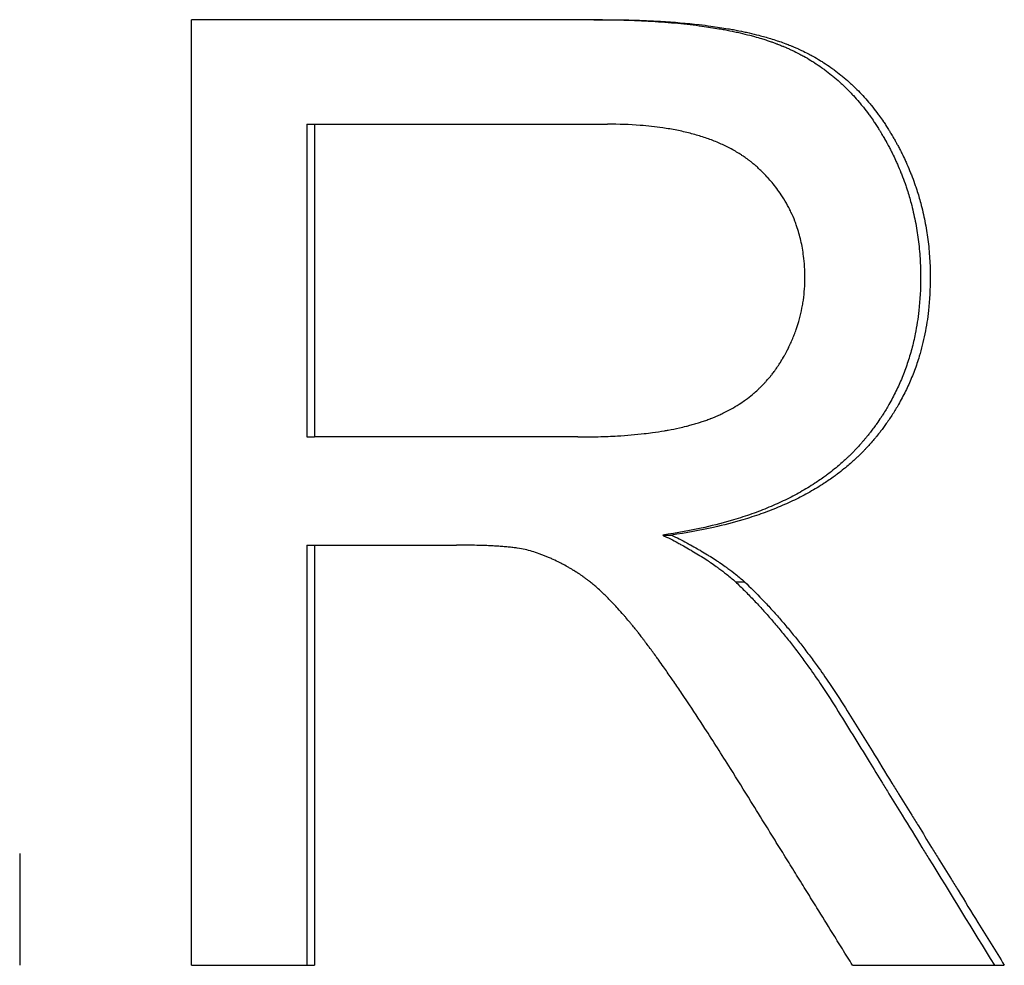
# Model space of a CAD drawing. Extents: x -5.4 to 5.4, y 0 to 11.5.
# Tile 10 of 11: x 0.539 to 0.788, y 5.609 to 5.849. Entities that reach past the tile are written whole.
import ezdxf

# ---------------------------------------------------------------- set-up
doc = ezdxf.new("R2010")
doc.units = 0
doc.header["$MEASUREMENT"] = 0
doc.layers.get('0').update_dxf_attribs({"linetype": 'CONTINUOUS'})

msp = doc.modelspace()

# ---------------------------------------------------------------- linework, layer by layer
for p, q in [((0.68637, 5.84923), (0.58209, 5.84923)), ((0.58209, 5.60923), (0.58209, 5.84923)), ((0.6114, 5.82271), (0.6114, 5.74332)), ((0.6114, 5.82271), (0.61334, 5.82271)), ((0.61334, 5.82271), (0.61334, 5.74332)), ((0.61334, 5.82271), (0.68762, 5.82271)), ((0.6114, 5.74332), (0.61334, 5.74332)), ((0.68012, 5.74332), (0.61334, 5.74332)), ((0.70162, 5.71844), (0.70385, 5.71844)), ((0.6114, 5.71588), (0.61334, 5.71588)), ((0.61334, 5.71588), (0.61334, 5.60923)), ((0.61334, 5.71588), (0.64936, 5.71588)), ((0.72009, 5.70655), (0.72238, 5.70655)), ((0.53853, 5.63759), (0.53853, 5.60923)), ((0.58209, 5.60923), (0.61334, 5.60923)), ((0.74977, 5.60923), (0.78827, 5.60923))]:
    msp.add_line(p, q)
for points, knots in [([(0.68419, 5.84923), (0.68678, 5.84923), (0.6893, 5.8492), (0.69174, 5.84913), (0.69418, 5.84906), (0.69654, 5.84896), (0.69882, 5.84883), (0.69997, 5.84876), (0.70109, 5.84868), (0.70219, 5.8486), (0.7044, 5.84843), (0.70652, 5.84823), (0.70857, 5.84799), (0.7096, 5.84787), (0.7106, 5.84774), (0.71159, 5.84761), (0.71307, 5.84741), (0.7145, 5.84718), (0.7159, 5.84694), (0.71636, 5.84686), (0.71682, 5.84678), (0.71727, 5.8467), (0.71818, 5.84653), (0.71907, 5.84635), (0.71994, 5.84616), (0.72038, 5.84607), (0.72081, 5.84598), (0.72123, 5.84588), (0.72208, 5.84568), (0.72291, 5.84548), (0.72372, 5.84527), (0.72413, 5.84516), (0.72453, 5.84506), (0.72493, 5.84495), (0.72552, 5.84478), (0.7261, 5.84461), (0.72668, 5.84444), (0.72687, 5.84438), (0.72706, 5.84432), (0.72724, 5.84426), (0.72762, 5.84414), (0.72799, 5.84402), (0.72836, 5.8439), (0.72854, 5.84384), (0.72873, 5.84378), (0.72891, 5.84371), (0.72918, 5.84362), (0.72945, 5.84353), (0.72971, 5.84343), (0.72998, 5.84333), (0.73024, 5.84324), (0.7305, 5.84314), (0.73059, 5.84311), (0.73068, 5.84307), (0.73076, 5.84304), (0.73094, 5.84297), (0.73111, 5.84291), (0.73128, 5.84284), (0.73136, 5.84281), (0.73145, 5.84277), (0.73153, 5.84274), (0.7317, 5.84267), (0.73187, 5.8426), (0.73204, 5.84253), (0.73212, 5.8425), (0.73221, 5.84246), (0.73229, 5.84243), (0.73246, 5.84236), (0.73262, 5.84229), (0.73279, 5.84222), (0.73287, 5.84218), (0.73296, 5.84214), (0.73304, 5.84211), (0.73321, 5.84204), (0.73337, 5.84196), (0.73354, 5.84189), (0.73362, 5.84185), (0.7337, 5.84181), (0.73378, 5.84178), (0.73403, 5.84166), (0.73427, 5.84155), (0.73452, 5.84143), (0.73468, 5.84136), (0.73484, 5.84128), (0.735, 5.8412), (0.73549, 5.84096), (0.73597, 5.84072), (0.73644, 5.84047), (0.73676, 5.8403), (0.73707, 5.84013), (0.73739, 5.83996), (0.73801, 5.83961), (0.73863, 5.83925), (0.73923, 5.83887), (0.73954, 5.83869), (0.73984, 5.8385), (0.74014, 5.8383), (0.74074, 5.83792), (0.74133, 5.83752), (0.74191, 5.83711), (0.7422, 5.8369), (0.74249, 5.83669), (0.74277, 5.83648), (0.74335, 5.83605), (0.74391, 5.83562), (0.74447, 5.83517), (0.74475, 5.83494), (0.74502, 5.83471), (0.7453, 5.83448), (0.74584, 5.83402), (0.74638, 5.83354), (0.74691, 5.83305), (0.74718, 5.83281), (0.74744, 5.83256), (0.7477, 5.83231), (0.74822, 5.83181), (0.74873, 5.83129), (0.74924, 5.83076), (0.74949, 5.8305), (0.74974, 5.83023), (0.74999, 5.82996), (0.75049, 5.82942), (0.75097, 5.82887), (0.75145, 5.8283), (0.75169, 5.82802), (0.75193, 5.82773), (0.75216, 5.82744), (0.75263, 5.82686), (0.7531, 5.82627), (0.75355, 5.82567), (0.75378, 5.82536), (0.754, 5.82506), (0.75422, 5.82475), (0.75456, 5.82428), (0.75488, 5.82381), (0.75521, 5.82334), (0.75532, 5.82318), (0.75542, 5.82302), (0.75553, 5.82286), (0.75574, 5.82253), (0.75596, 5.82221), (0.75616, 5.82188), (0.75627, 5.82172), (0.75637, 5.82155), (0.75648, 5.82139), (0.75663, 5.82114), (0.75679, 5.82089), (0.75694, 5.82064), (0.75699, 5.82055), (0.75704, 5.82047), (0.75709, 5.82038), (0.75719, 5.82021), (0.7573, 5.82004), (0.7574, 5.81987), (0.75745, 5.81979), (0.7575, 5.8197), (0.75755, 5.81962), (0.75765, 5.81945), (0.75774, 5.81928), (0.75784, 5.8191), (0.75789, 5.81902), (0.75794, 5.81893), (0.75799, 5.81885), (0.75809, 5.81867), (0.75818, 5.8185), (0.75828, 5.81833), (0.75833, 5.81824), (0.75837, 5.81816), (0.75842, 5.81807), (0.75856, 5.81781), (0.75871, 5.81755), (0.75884, 5.81729), (0.75894, 5.81712), (0.75903, 5.81695), (0.75912, 5.81677), (0.7593, 5.81643), (0.75948, 5.81608), (0.75966, 5.81573), (0.75974, 5.81555), (0.75983, 5.81538), (0.75992, 5.8152), (0.76018, 5.81468), (0.76043, 5.81415), (0.76067, 5.81361), (0.76084, 5.81326), (0.761, 5.8129), (0.76115, 5.81255), (0.76147, 5.81184), (0.76177, 5.81112), (0.76206, 5.8104), (0.7622, 5.81004), (0.76234, 5.80967), (0.76248, 5.80931), (0.76276, 5.80858), (0.76302, 5.80785), (0.76327, 5.80712), (0.7634, 5.80675), (0.76352, 5.80638), (0.76364, 5.80601), (0.764, 5.8049), (0.76433, 5.80378), (0.76463, 5.80266), (0.76483, 5.8019), (0.76502, 5.80115), (0.76519, 5.80038), (0.76554, 5.79886), (0.76584, 5.79732), (0.7661, 5.79576), (0.76622, 5.79498), (0.76633, 5.7942), (0.76643, 5.79341), (0.76664, 5.79184), (0.76679, 5.79024), (0.76689, 5.78863), (0.76699, 5.78702), (0.76704, 5.78539), (0.76704, 5.78375)], [0, 0, 0, 0, 0.125, 0.125, 0.125, 0.25, 0.25, 0.25, 0.3125, 0.3125, 0.3125, 0.4375, 0.4375, 0.4375, 0.5, 0.5, 0.5, 0.59375, 0.59375, 0.59375, 0.625, 0.625, 0.625, 0.6875, 0.6875, 0.6875, 0.71875, 0.71875, 0.71875, 0.78125, 0.78125, 0.78125, 0.8125, 0.8125, 0.8125, 0.859375, 0.859375, 0.859375, 0.875, 0.875, 0.875, 0.90625, 0.90625, 0.90625, 0.921875, 0.921875, 0.921875, 0.945312, 0.945312, 0.945312, 0.96875, 0.96875, 0.96875, 0.976562, 0.976562, 0.976562, 0.992188, 0.992188, 0.992188, 1, 1, 1, 1.015625, 1.015625, 1.015625, 1.023438, 1.023438, 1.023438, 1.039062, 1.039062, 1.039062, 1.046875, 1.046875, 1.046875, 1.0625, 1.0625, 1.0625, 1.070312, 1.070312, 1.070312, 1.09375, 1.09375, 1.09375, 1.109375, 1.109375, 1.109375, 1.15625, 1.15625, 1.15625, 1.1875, 1.1875, 1.1875, 1.25, 1.25, 1.25, 1.28125, 1.28125, 1.28125, 1.34375, 1.34375, 1.34375, 1.375, 1.375, 1.375, 1.4375, 1.4375, 1.4375, 1.46875, 1.46875, 1.46875, 1.53125, 1.53125, 1.53125, 1.5625, 1.5625, 1.5625, 1.625, 1.625, 1.625, 1.65625, 1.65625, 1.65625, 1.71875, 1.71875, 1.71875, 1.75, 1.75, 1.75, 1.8125, 1.8125, 1.8125, 1.84375, 1.84375, 1.84375, 1.890625, 1.890625, 1.890625, 1.90625, 1.90625, 1.90625, 1.9375, 1.9375, 1.9375, 1.953125, 1.953125, 1.953125, 1.976562, 1.976562, 1.976562, 1.984375, 1.984375, 1.984375, 2, 2, 2, 2.007812, 2.007812, 2.007812, 2.023438, 2.023438, 2.023438, 2.03125, 2.03125, 2.03125, 2.046875, 2.046875, 2.046875, 2.054688, 2.054688, 2.054688, 2.078125, 2.078125, 2.078125, 2.09375, 2.09375, 2.09375, 2.125, 2.125, 2.125, 2.140625, 2.140625, 2.140625, 2.1875, 2.1875, 2.1875, 2.21875, 2.21875, 2.21875, 2.28125, 2.28125, 2.28125, 2.3125, 2.3125, 2.3125, 2.375, 2.375, 2.375, 2.40625, 2.40625, 2.40625, 2.5, 2.5, 2.5, 2.5625, 2.5625, 2.5625, 2.6875, 2.6875, 2.6875, 2.75, 2.75, 2.75, 2.875, 2.875, 2.875, 3, 3, 3, 3]), ([(0.68637, 5.84923), (0.68897, 5.84923), (0.6915, 5.8492), (0.69394, 5.84913), (0.69639, 5.84906), (0.69876, 5.84896), (0.70105, 5.84883), (0.70449, 5.84862), (0.70775, 5.84834), (0.71083, 5.84799), (0.71186, 5.84787), (0.71287, 5.84774), (0.71386, 5.84761), (0.71534, 5.84741), (0.71678, 5.84718), (0.71818, 5.84694), (0.71864, 5.84686), (0.7191, 5.84678), (0.71956, 5.8467), (0.72047, 5.84653), (0.72136, 5.84635), (0.72223, 5.84616), (0.72267, 5.84607), (0.7231, 5.84598), (0.72353, 5.84588), (0.72438, 5.84568), (0.72521, 5.84548), (0.72603, 5.84527), (0.72705, 5.84501), (0.72803, 5.84473), (0.72899, 5.84444), (0.72956, 5.84426), (0.73013, 5.84408), (0.73068, 5.8439), (0.73086, 5.84384), (0.73105, 5.84378), (0.73123, 5.84371), (0.73177, 5.84353), (0.73231, 5.84334), (0.73283, 5.84314), (0.73292, 5.84311), (0.73301, 5.84307), (0.73309, 5.84304), (0.73352, 5.84287), (0.73395, 5.84271), (0.73437, 5.84253), (0.73445, 5.8425), (0.73454, 5.84246), (0.73462, 5.84243), (0.73487, 5.84232), (0.73512, 5.84222), (0.73537, 5.84211), (0.73554, 5.84204), (0.73571, 5.84196), (0.73587, 5.84189), (0.73595, 5.84185), (0.73604, 5.84181), (0.73612, 5.84178), (0.73637, 5.84166), (0.73661, 5.84155), (0.73686, 5.84143), (0.73702, 5.84136), (0.73718, 5.84128), (0.73734, 5.8412), (0.73783, 5.84096), (0.73831, 5.84072), (0.73879, 5.84047), (0.73911, 5.8403), (0.73942, 5.84013), (0.73973, 5.83996), (0.74036, 5.83961), (0.74098, 5.83925), (0.74159, 5.83887), (0.74189, 5.83869), (0.74219, 5.8385), (0.7425, 5.8383), (0.7431, 5.83792), (0.74369, 5.83752), (0.74427, 5.83711), (0.74456, 5.8369), (0.74485, 5.83669), (0.74514, 5.83648), (0.74572, 5.83605), (0.74628, 5.83562), (0.74684, 5.83517), (0.74712, 5.83494), (0.74739, 5.83471), (0.74767, 5.83448), (0.74822, 5.83402), (0.74876, 5.83354), (0.74929, 5.83305), (0.74956, 5.83281), (0.74982, 5.83256), (0.75008, 5.83231), (0.7506, 5.83181), (0.75112, 5.83129), (0.75163, 5.83076), (0.75188, 5.8305), (0.75213, 5.83023), (0.75238, 5.82996), (0.75288, 5.82942), (0.75336, 5.82887), (0.75385, 5.8283), (0.75409, 5.82802), (0.75432, 5.82773), (0.75456, 5.82744), (0.75503, 5.82686), (0.75549, 5.82627), (0.75595, 5.82567), (0.75618, 5.82536), (0.7564, 5.82506), (0.75662, 5.82475), (0.75696, 5.82428), (0.75729, 5.82381), (0.75761, 5.82334), (0.75772, 5.82318), (0.75783, 5.82302), (0.75794, 5.82286), (0.75815, 5.82253), (0.75836, 5.82221), (0.75857, 5.82188), (0.75868, 5.82172), (0.75878, 5.82155), (0.75889, 5.82139), (0.75904, 5.82114), (0.7592, 5.82089), (0.75935, 5.82064), (0.7594, 5.82055), (0.75945, 5.82047), (0.7595, 5.82038), (0.75961, 5.82021), (0.75971, 5.82004), (0.75981, 5.81987), (0.75986, 5.81979), (0.75991, 5.8197), (0.75996, 5.81962), (0.76006, 5.81945), (0.76016, 5.81928), (0.76026, 5.8191), (0.76031, 5.81902), (0.76035, 5.81893), (0.7604, 5.81885), (0.7605, 5.81867), (0.7606, 5.8185), (0.76069, 5.81833), (0.76074, 5.81824), (0.76079, 5.81816), (0.76084, 5.81807), (0.76098, 5.81781), (0.76112, 5.81755), (0.76126, 5.81729), (0.76135, 5.81712), (0.76145, 5.81695), (0.76154, 5.81677), (0.76172, 5.81643), (0.7619, 5.81608), (0.76208, 5.81573), (0.76216, 5.81555), (0.76225, 5.81538), (0.76234, 5.8152), (0.7626, 5.81468), (0.76285, 5.81415), (0.7631, 5.81361), (0.76326, 5.81326), (0.76342, 5.8129), (0.76358, 5.81255), (0.76389, 5.81184), (0.76419, 5.81112), (0.76448, 5.8104), (0.76463, 5.81004), (0.76477, 5.80967), (0.76491, 5.80931), (0.76519, 5.80858), (0.76545, 5.80785), (0.7657, 5.80712), (0.76583, 5.80675), (0.76595, 5.80638), (0.76607, 5.80601), (0.76643, 5.8049), (0.76676, 5.80378), (0.76706, 5.80266), (0.76726, 5.8019), (0.76745, 5.80115), (0.76763, 5.80038), (0.76798, 5.79886), (0.76828, 5.79732), (0.76854, 5.79576), (0.76866, 5.79498), (0.76877, 5.7942), (0.76888, 5.79341), (0.76908, 5.79184), (0.76923, 5.79024), (0.76933, 5.78863), (0.76943, 5.78702), (0.76948, 5.78539), (0.76948, 5.78375)], [0, 0, 0, 0, 0.125, 0.125, 0.125, 0.25, 0.25, 0.25, 0.4375, 0.4375, 0.4375, 0.5, 0.5, 0.5, 0.59375, 0.59375, 0.59375, 0.625, 0.625, 0.625, 0.6875, 0.6875, 0.6875, 0.71875, 0.71875, 0.71875, 0.78125, 0.78125, 0.78125, 0.859375, 0.859375, 0.859375, 0.90625, 0.90625, 0.90625, 0.921875, 0.921875, 0.921875, 0.96875, 0.96875, 0.96875, 0.976562, 0.976562, 0.976562, 1.015625, 1.015625, 1.015625, 1.023438, 1.023438, 1.023438, 1.046875, 1.046875, 1.046875, 1.0625, 1.0625, 1.0625, 1.070312, 1.070312, 1.070312, 1.09375, 1.09375, 1.09375, 1.109375, 1.109375, 1.109375, 1.15625, 1.15625, 1.15625, 1.1875, 1.1875, 1.1875, 1.25, 1.25, 1.25, 1.28125, 1.28125, 1.28125, 1.34375, 1.34375, 1.34375, 1.375, 1.375, 1.375, 1.4375, 1.4375, 1.4375, 1.46875, 1.46875, 1.46875, 1.53125, 1.53125, 1.53125, 1.5625, 1.5625, 1.5625, 1.625, 1.625, 1.625, 1.65625, 1.65625, 1.65625, 1.71875, 1.71875, 1.71875, 1.75, 1.75, 1.75, 1.8125, 1.8125, 1.8125, 1.84375, 1.84375, 1.84375, 1.890625, 1.890625, 1.890625, 1.90625, 1.90625, 1.90625, 1.9375, 1.9375, 1.9375, 1.953125, 1.953125, 1.953125, 1.976562, 1.976562, 1.976562, 1.984375, 1.984375, 1.984375, 2, 2, 2, 2.007812, 2.007812, 2.007812, 2.023438, 2.023438, 2.023438, 2.03125, 2.03125, 2.03125, 2.046875, 2.046875, 2.046875, 2.054688, 2.054688, 2.054688, 2.078125, 2.078125, 2.078125, 2.09375, 2.09375, 2.09375, 2.125, 2.125, 2.125, 2.140625, 2.140625, 2.140625, 2.1875, 2.1875, 2.1875, 2.21875, 2.21875, 2.21875, 2.28125, 2.28125, 2.28125, 2.3125, 2.3125, 2.3125, 2.375, 2.375, 2.375, 2.40625, 2.40625, 2.40625, 2.5, 2.5, 2.5, 2.5625, 2.5625, 2.5625, 2.6875, 2.6875, 2.6875, 2.75, 2.75, 2.75, 2.875, 2.875, 2.875, 3, 3, 3, 3]), ([(0.73769, 5.78375), (0.73769, 5.78564), (0.73758, 5.78747), (0.73735, 5.78925), (0.73719, 5.79058), (0.73696, 5.79188), (0.73667, 5.79316), (0.73637, 5.79443), (0.73602, 5.79567), (0.7356, 5.79687), (0.73546, 5.79728), (0.73532, 5.79768), (0.73517, 5.79807), (0.73486, 5.79886), (0.73453, 5.79964), (0.73416, 5.8004), (0.73398, 5.80079), (0.7338, 5.80116), (0.7336, 5.80154), (0.73321, 5.80229), (0.7328, 5.80302), (0.73235, 5.80375), (0.73213, 5.80411), (0.7319, 5.80446), (0.73166, 5.80482), (0.73131, 5.80535), (0.73094, 5.80587), (0.73055, 5.80639), (0.73017, 5.8069), (0.72977, 5.80741), (0.72935, 5.80791), (0.729, 5.80832), (0.72864, 5.80873), (0.72827, 5.80914), (0.7282, 5.80922), (0.72812, 5.8093), (0.72805, 5.80938), (0.72771, 5.80974), (0.72737, 5.8101), (0.72701, 5.81046), (0.7269, 5.81057), (0.72678, 5.81069), (0.72666, 5.81081), (0.72642, 5.81104), (0.72617, 5.81127), (0.72593, 5.8115), (0.7258, 5.81162), (0.72568, 5.81173), (0.72555, 5.81185), (0.72543, 5.81196), (0.7253, 5.81207), (0.72517, 5.81219), (0.72504, 5.8123), (0.72491, 5.81241), (0.72478, 5.81252), (0.72465, 5.81263), (0.72452, 5.81274), (0.72439, 5.81285), (0.72434, 5.81288), (0.7243, 5.81292), (0.72425, 5.81295), (0.72412, 5.81306), (0.72399, 5.81317), (0.72385, 5.81328), (0.72376, 5.81335), (0.72367, 5.81342), (0.72358, 5.81349), (0.72339, 5.81363), (0.72321, 5.81376), (0.72302, 5.8139), (0.72293, 5.81397), (0.72283, 5.81404), (0.72274, 5.8141), (0.72246, 5.81431), (0.72217, 5.81451), (0.72188, 5.8147), (0.72168, 5.81483), (0.72148, 5.81496), (0.72128, 5.81509), (0.72088, 5.81534), (0.72048, 5.81559), (0.72006, 5.81583), (0.71986, 5.81595), (0.71965, 5.81607), (0.71943, 5.81619), (0.7188, 5.81654), (0.71815, 5.81688), (0.71748, 5.8172), (0.71703, 5.81742), (0.71657, 5.81763), (0.71611, 5.81783), (0.71518, 5.81824), (0.71422, 5.81862), (0.71323, 5.81897), (0.71274, 5.81915), (0.71223, 5.81932), (0.71172, 5.81949), (0.7107, 5.81982), (0.70964, 5.82012), (0.70855, 5.8204), (0.708, 5.82054), (0.70745, 5.82068), (0.70689, 5.8208), (0.70577, 5.82106), (0.70461, 5.82129), (0.70343, 5.82149), (0.70283, 5.82159), (0.70223, 5.82169), (0.70162, 5.82177), (0.69979, 5.82204), (0.69789, 5.82225), (0.69591, 5.8224), (0.69328, 5.82261), (0.69051, 5.82271), (0.68762, 5.82271)], [0, 0, 0, 0, 0.166667, 0.166667, 0.166667, 0.291667, 0.291667, 0.291667, 0.416667, 0.416667, 0.416667, 0.458333, 0.458333, 0.458333, 0.541667, 0.541667, 0.541667, 0.583333, 0.583333, 0.583333, 0.666667, 0.666667, 0.666667, 0.708333, 0.708333, 0.708333, 0.770833, 0.770833, 0.770833, 0.833333, 0.833333, 0.833333, 0.885417, 0.885417, 0.885417, 0.895833, 0.895833, 0.895833, 0.942708, 0.942708, 0.942708, 0.958333, 0.958333, 0.958333, 0.989583, 0.989583, 0.989583, 1.005208, 1.005208, 1.005208, 1.020833, 1.020833, 1.020833, 1.036458, 1.036458, 1.036458, 1.052083, 1.052083, 1.052083, 1.057292, 1.057292, 1.057292, 1.072917, 1.072917, 1.072917, 1.083333, 1.083333, 1.083333, 1.104167, 1.104167, 1.104167, 1.114583, 1.114583, 1.114583, 1.145833, 1.145833, 1.145833, 1.166667, 1.166667, 1.166667, 1.208333, 1.208333, 1.208333, 1.229167, 1.229167, 1.229167, 1.291667, 1.291667, 1.291667, 1.333333, 1.333333, 1.333333, 1.416667, 1.416667, 1.416667, 1.458333, 1.458333, 1.458333, 1.541667, 1.541667, 1.541667, 1.583333, 1.583333, 1.583333, 1.666667, 1.666667, 1.666667, 1.708333, 1.708333, 1.708333, 1.833333, 1.833333, 1.833333, 2, 2, 2, 2]), ([(0.68012, 5.74332), (0.68189, 5.74332), (0.68361, 5.74334), (0.68529, 5.74339), (0.68696, 5.74343), (0.68859, 5.7435), (0.69016, 5.7436), (0.69253, 5.74374), (0.69478, 5.74393), (0.69693, 5.74418), (0.69764, 5.74426), (0.69835, 5.74435), (0.69904, 5.74444), (0.70008, 5.74458), (0.70108, 5.74473), (0.70207, 5.7449), (0.70239, 5.74495), (0.70272, 5.74501), (0.70304, 5.74507), (0.704, 5.74524), (0.70494, 5.74543), (0.70585, 5.74563), (0.70646, 5.74577), (0.70705, 5.74591), (0.70763, 5.74605), (0.70792, 5.74613), (0.70821, 5.7462), (0.7085, 5.74628), (0.70892, 5.74639), (0.70934, 5.74651), (0.70976, 5.74663), (0.71017, 5.74675), (0.71058, 5.74687), (0.71098, 5.747), (0.71111, 5.74704), (0.71125, 5.74708), (0.71138, 5.74713), (0.71177, 5.74726), (0.71216, 5.74739), (0.71254, 5.74752), (0.71274, 5.74759), (0.71293, 5.74766), (0.71311, 5.74773), (0.7133, 5.7478), (0.71349, 5.74787), (0.71367, 5.74794), (0.71373, 5.74797), (0.71379, 5.74799), (0.71386, 5.74801), (0.71416, 5.74813), (0.71447, 5.74826), (0.71477, 5.74838), (0.71501, 5.74848), (0.71525, 5.74858), (0.71549, 5.74869), (0.71561, 5.74874), (0.71573, 5.74879), (0.71584, 5.74885), (0.7162, 5.749), (0.71655, 5.74917), (0.71689, 5.74933), (0.71712, 5.74945), (0.71735, 5.74956), (0.71758, 5.74967), (0.71803, 5.7499), (0.71847, 5.75014), (0.71891, 5.75038), (0.71913, 5.75051), (0.71935, 5.75063), (0.71956, 5.75075), (0.72021, 5.75113), (0.72084, 5.75152), (0.72145, 5.75193), (0.72186, 5.75221), (0.72226, 5.75249), (0.72265, 5.75277), (0.72324, 5.7532), (0.72381, 5.75365), (0.72437, 5.75411), (0.72456, 5.75426), (0.72474, 5.75442), (0.72492, 5.75458), (0.72528, 5.75489), (0.72564, 5.75522), (0.72599, 5.75555), (0.72616, 5.75571), (0.72634, 5.75588), (0.72651, 5.75605), (0.72685, 5.75638), (0.72718, 5.75673), (0.72751, 5.75708), (0.72767, 5.75725), (0.72783, 5.75743), (0.72799, 5.75761), (0.72831, 5.75797), (0.72862, 5.75833), (0.72893, 5.75871), (0.72908, 5.75889), (0.72923, 5.75908), (0.72938, 5.75927), (0.7296, 5.75955), (0.72982, 5.75984), (0.73003, 5.76014), (0.7301, 5.76023), (0.73017, 5.76033), (0.73024, 5.76043), (0.73035, 5.76058), (0.73045, 5.76073), (0.73056, 5.76088), (0.73059, 5.76093), (0.73063, 5.76098), (0.73066, 5.76103), (0.73073, 5.76113), (0.7308, 5.76123), (0.73086, 5.76133), (0.7309, 5.76138), (0.73093, 5.76143), (0.73097, 5.76148), (0.73103, 5.76158), (0.7311, 5.76168), (0.73117, 5.76179), (0.73127, 5.76194), (0.73136, 5.7621), (0.73146, 5.76225), (0.73149, 5.7623), (0.73153, 5.76235), (0.73156, 5.76241), (0.73165, 5.76256), (0.73175, 5.76272), (0.73184, 5.76288), (0.73191, 5.76298), (0.73197, 5.76308), (0.73203, 5.76319), (0.73206, 5.76324), (0.73209, 5.76329), (0.73212, 5.76335), (0.73222, 5.7635), (0.73231, 5.76366), (0.7324, 5.76382), (0.73246, 5.76392), (0.73252, 5.76403), (0.73257, 5.76413), (0.73269, 5.76434), (0.73281, 5.76456), (0.73292, 5.76477), (0.73298, 5.76487), (0.73303, 5.76498), (0.73309, 5.76509), (0.73326, 5.7654), (0.73342, 5.76572), (0.73358, 5.76604), (0.73368, 5.76626), (0.73379, 5.76647), (0.73389, 5.76669), (0.73409, 5.76712), (0.73428, 5.76755), (0.73447, 5.76798), (0.73456, 5.7682), (0.73466, 5.76842), (0.73474, 5.76863), (0.73492, 5.76907), (0.73509, 5.76951), (0.73526, 5.76995), (0.73534, 5.77017), (0.73542, 5.77039), (0.73549, 5.77061), (0.73572, 5.77127), (0.73594, 5.77194), (0.73613, 5.77261), (0.73626, 5.77306), (0.73638, 5.77351), (0.7365, 5.77396), (0.73672, 5.77486), (0.73692, 5.77577), (0.73708, 5.77669), (0.73716, 5.77715), (0.73723, 5.77762), (0.7373, 5.77808), (0.73743, 5.77901), (0.73752, 5.77994), (0.73759, 5.78089), (0.73765, 5.78183), (0.73769, 5.78278), (0.73769, 5.78375)], [0, 0, 0, 0, 0.125, 0.125, 0.125, 0.25, 0.25, 0.25, 0.4375, 0.4375, 0.4375, 0.5, 0.5, 0.5, 0.59375, 0.59375, 0.59375, 0.625, 0.625, 0.625, 0.71875, 0.71875, 0.71875, 0.78125, 0.78125, 0.78125, 0.8125, 0.8125, 0.8125, 0.859375, 0.859375, 0.859375, 0.90625, 0.90625, 0.90625, 0.921875, 0.921875, 0.921875, 0.96875, 0.96875, 0.96875, 0.992188, 0.992188, 0.992188, 1.015625, 1.015625, 1.015625, 1.023438, 1.023438, 1.023438, 1.0625, 1.0625, 1.0625, 1.09375, 1.09375, 1.09375, 1.109375, 1.109375, 1.109375, 1.15625, 1.15625, 1.15625, 1.1875, 1.1875, 1.1875, 1.25, 1.25, 1.25, 1.28125, 1.28125, 1.28125, 1.375, 1.375, 1.375, 1.4375, 1.4375, 1.4375, 1.53125, 1.53125, 1.53125, 1.5625, 1.5625, 1.5625, 1.625, 1.625, 1.625, 1.65625, 1.65625, 1.65625, 1.71875, 1.71875, 1.71875, 1.75, 1.75, 1.75, 1.8125, 1.8125, 1.8125, 1.84375, 1.84375, 1.84375, 1.890625, 1.890625, 1.890625, 1.90625, 1.90625, 1.90625, 1.929688, 1.929688, 1.929688, 1.9375, 1.9375, 1.9375, 1.953125, 1.953125, 1.953125, 1.960938, 1.960938, 1.960938, 1.976562, 1.976562, 1.976562, 2, 2, 2, 2.007812, 2.007812, 2.007812, 2.03125, 2.03125, 2.03125, 2.046875, 2.046875, 2.046875, 2.054688, 2.054688, 2.054688, 2.078125, 2.078125, 2.078125, 2.09375, 2.09375, 2.09375, 2.125, 2.125, 2.125, 2.140625, 2.140625, 2.140625, 2.1875, 2.1875, 2.1875, 2.21875, 2.21875, 2.21875, 2.28125, 2.28125, 2.28125, 2.3125, 2.3125, 2.3125, 2.375, 2.375, 2.375, 2.40625, 2.40625, 2.40625, 2.5, 2.5, 2.5, 2.5625, 2.5625, 2.5625, 2.6875, 2.6875, 2.6875, 2.75, 2.75, 2.75, 2.875, 2.875, 2.875, 3, 3, 3, 3]), ([(0.76704, 5.78375), (0.76704, 5.7809), (0.76689, 5.77813), (0.76659, 5.77543), (0.76637, 5.77341), (0.76606, 5.77143), (0.76568, 5.7695), (0.76555, 5.76885), (0.76541, 5.76821), (0.76526, 5.76758), (0.76496, 5.7663), (0.76463, 5.76505), (0.76426, 5.76382), (0.76407, 5.7632), (0.76388, 5.76259), (0.76367, 5.76198), (0.76327, 5.76076), (0.76282, 5.75957), (0.76234, 5.75839), (0.7621, 5.7578), (0.76185, 5.75722), (0.76159, 5.75664), (0.76107, 5.75548), (0.76052, 5.75434), (0.75992, 5.75322), (0.75963, 5.75266), (0.75932, 5.7521), (0.75901, 5.75155), (0.75853, 5.75072), (0.75804, 5.74991), (0.75752, 5.7491), (0.75735, 5.74883), (0.75718, 5.74856), (0.757, 5.7483), (0.75665, 5.74777), (0.75629, 5.74724), (0.75592, 5.74672), (0.75573, 5.74645), (0.75555, 5.74619), (0.75536, 5.74593), (0.75507, 5.74555), (0.75478, 5.74516), (0.75448, 5.74478), (0.75439, 5.74465), (0.75429, 5.74452), (0.75419, 5.74439), (0.75399, 5.74414), (0.75379, 5.74389), (0.75358, 5.74363), (0.75348, 5.74351), (0.75338, 5.74338), (0.75328, 5.74326), (0.75312, 5.74307), (0.75296, 5.74288), (0.75281, 5.74269), (0.75265, 5.74251), (0.75249, 5.74232), (0.75233, 5.74214), (0.75228, 5.74207), (0.75222, 5.74201), (0.75217, 5.74195), (0.75206, 5.74183), (0.75196, 5.7417), (0.75185, 5.74158), (0.75179, 5.74152), (0.75174, 5.74146), (0.75168, 5.7414), (0.75158, 5.74127), (0.75147, 5.74115), (0.75136, 5.74103), (0.7513, 5.74097), (0.75125, 5.74091), (0.75119, 5.74085), (0.75108, 5.74073), (0.75097, 5.7406), (0.75086, 5.74048), (0.7508, 5.74042), (0.75074, 5.74036), (0.75069, 5.7403), (0.75058, 5.74018), (0.75046, 5.74006), (0.75035, 5.73994), (0.75029, 5.73988), (0.75023, 5.73982), (0.75018, 5.73976), (0.75006, 5.73965), (0.74995, 5.73953), (0.74983, 5.73941), (0.74977, 5.73935), (0.74972, 5.73929), (0.74966, 5.73923), (0.74954, 5.73911), (0.74943, 5.739), (0.74931, 5.73888), (0.74925, 5.73882), (0.74919, 5.73876), (0.74913, 5.73871), (0.74895, 5.73853), (0.74878, 5.73836), (0.7486, 5.73819), (0.74848, 5.73807), (0.74835, 5.73796), (0.74823, 5.73784), (0.74799, 5.73761), (0.74775, 5.73739), (0.7475, 5.73716), (0.74737, 5.73705), (0.74725, 5.73694), (0.74712, 5.73683), (0.74675, 5.7365), (0.74637, 5.73617), (0.74598, 5.73584), (0.74572, 5.73562), (0.74546, 5.73541), (0.7452, 5.7352), (0.74468, 5.73477), (0.74414, 5.73435), (0.7436, 5.73394), (0.74332, 5.73373), (0.74305, 5.73353), (0.74277, 5.73333), (0.74194, 5.73272), (0.74108, 5.73213), (0.7402, 5.73156), (0.73962, 5.73117), (0.73902, 5.7308), (0.73842, 5.73043), (0.73721, 5.7297), (0.73595, 5.72899), (0.73466, 5.72832), (0.73402, 5.72798), (0.73336, 5.72765), (0.7327, 5.72732), (0.73136, 5.72668), (0.72999, 5.72606), (0.72858, 5.72547), (0.72787, 5.72518), (0.72716, 5.72489), (0.72643, 5.72461), (0.72498, 5.72405), (0.72349, 5.72352), (0.72195, 5.72302), (0.72119, 5.72277), (0.72041, 5.72253), (0.71962, 5.7223), (0.71726, 5.72159), (0.71481, 5.72095), (0.71227, 5.72038), (0.70888, 5.71961), (0.70533, 5.71897), (0.70162, 5.71844)], [0, 0, 0, 0, 0.166667, 0.166667, 0.166667, 0.291667, 0.291667, 0.291667, 0.333333, 0.333333, 0.333333, 0.416667, 0.416667, 0.416667, 0.458333, 0.458333, 0.458333, 0.541667, 0.541667, 0.541667, 0.583333, 0.583333, 0.583333, 0.666667, 0.666667, 0.666667, 0.708333, 0.708333, 0.708333, 0.770833, 0.770833, 0.770833, 0.791667, 0.791667, 0.791667, 0.833333, 0.833333, 0.833333, 0.854167, 0.854167, 0.854167, 0.885417, 0.885417, 0.885417, 0.895833, 0.895833, 0.895833, 0.916667, 0.916667, 0.916667, 0.927083, 0.927083, 0.927083, 0.942708, 0.942708, 0.942708, 0.958333, 0.958333, 0.958333, 0.963542, 0.963542, 0.963542, 0.973958, 0.973958, 0.973958, 0.979167, 0.979167, 0.979167, 0.989583, 0.989583, 0.989583, 0.994792, 0.994792, 0.994792, 1.005208, 1.005208, 1.005208, 1.010417, 1.010417, 1.010417, 1.020833, 1.020833, 1.020833, 1.026042, 1.026042, 1.026042, 1.036458, 1.036458, 1.036458, 1.041667, 1.041667, 1.041667, 1.052083, 1.052083, 1.052083, 1.057292, 1.057292, 1.057292, 1.072917, 1.072917, 1.072917, 1.083333, 1.083333, 1.083333, 1.104167, 1.104167, 1.104167, 1.114583, 1.114583, 1.114583, 1.145833, 1.145833, 1.145833, 1.166667, 1.166667, 1.166667, 1.208333, 1.208333, 1.208333, 1.229167, 1.229167, 1.229167, 1.291667, 1.291667, 1.291667, 1.333333, 1.333333, 1.333333, 1.416667, 1.416667, 1.416667, 1.458333, 1.458333, 1.458333, 1.541667, 1.541667, 1.541667, 1.583333, 1.583333, 1.583333, 1.666667, 1.666667, 1.666667, 1.708333, 1.708333, 1.708333, 1.833333, 1.833333, 1.833333, 2, 2, 2, 2]), ([(0.76948, 5.78375), (0.76948, 5.7809), (0.76933, 5.77813), (0.76903, 5.77543), (0.76881, 5.77341), (0.7685, 5.77143), (0.76811, 5.7695), (0.76772, 5.76756), (0.76725, 5.76567), (0.76669, 5.76382), (0.76651, 5.7632), (0.76631, 5.76259), (0.76611, 5.76198), (0.7657, 5.76076), (0.76525, 5.75957), (0.76477, 5.75839), (0.76453, 5.7578), (0.76428, 5.75722), (0.76402, 5.75664), (0.7635, 5.75548), (0.76294, 5.75434), (0.76234, 5.75322), (0.76205, 5.75266), (0.76174, 5.7521), (0.76142, 5.75155), (0.76095, 5.75072), (0.76045, 5.74991), (0.75994, 5.7491), (0.75942, 5.74829), (0.75888, 5.7475), (0.75833, 5.74672), (0.75786, 5.74606), (0.75738, 5.74542), (0.75689, 5.74478), (0.75679, 5.74465), (0.75669, 5.74452), (0.75659, 5.74439), (0.75629, 5.74401), (0.75598, 5.74363), (0.75567, 5.74326), (0.75552, 5.74307), (0.75536, 5.74288), (0.7552, 5.74269), (0.75489, 5.74232), (0.75457, 5.74195), (0.75424, 5.74158), (0.75419, 5.74152), (0.75413, 5.74146), (0.75408, 5.7414), (0.75381, 5.74109), (0.75353, 5.74079), (0.75325, 5.74048), (0.75319, 5.74042), (0.75314, 5.74036), (0.75308, 5.7403), (0.75291, 5.74012), (0.75274, 5.73994), (0.75257, 5.73976), (0.75245, 5.73965), (0.75234, 5.73953), (0.75222, 5.73941), (0.75216, 5.73935), (0.7521, 5.73929), (0.75205, 5.73923), (0.75193, 5.73911), (0.75181, 5.739), (0.75169, 5.73888), (0.75164, 5.73882), (0.75158, 5.73876), (0.75152, 5.73871), (0.75134, 5.73853), (0.75116, 5.73836), (0.75098, 5.73819), (0.75086, 5.73807), (0.75074, 5.73796), (0.75062, 5.73784), (0.75037, 5.73761), (0.75013, 5.73739), (0.74988, 5.73716), (0.74975, 5.73705), (0.74963, 5.73694), (0.7495, 5.73683), (0.74913, 5.7365), (0.74875, 5.73617), (0.74836, 5.73584), (0.7481, 5.73562), (0.74784, 5.73541), (0.74758, 5.7352), (0.74705, 5.73477), (0.74651, 5.73435), (0.74596, 5.73394), (0.74569, 5.73373), (0.74541, 5.73353), (0.74514, 5.73333), (0.7443, 5.73272), (0.74344, 5.73213), (0.74256, 5.73156), (0.74197, 5.73117), (0.74138, 5.7308), (0.74077, 5.73043), (0.73955, 5.7297), (0.7383, 5.72899), (0.737, 5.72832), (0.73636, 5.72798), (0.7357, 5.72765), (0.73503, 5.72732), (0.73369, 5.72668), (0.73232, 5.72606), (0.7309, 5.72547), (0.73019, 5.72518), (0.72947, 5.72489), (0.72875, 5.72461), (0.72729, 5.72405), (0.72579, 5.72352), (0.72425, 5.72302), (0.72348, 5.72277), (0.72271, 5.72253), (0.72192, 5.7223), (0.71955, 5.72159), (0.71709, 5.72095), (0.71454, 5.72038), (0.71114, 5.71961), (0.70758, 5.71897), (0.70385, 5.71844)], [0, 0, 0, 0, 0.166667, 0.166667, 0.166667, 0.291667, 0.291667, 0.291667, 0.416667, 0.416667, 0.416667, 0.458333, 0.458333, 0.458333, 0.541667, 0.541667, 0.541667, 0.583333, 0.583333, 0.583333, 0.666667, 0.666667, 0.666667, 0.708333, 0.708333, 0.708333, 0.770833, 0.770833, 0.770833, 0.833333, 0.833333, 0.833333, 0.885417, 0.885417, 0.885417, 0.895833, 0.895833, 0.895833, 0.927083, 0.927083, 0.927083, 0.942708, 0.942708, 0.942708, 0.973958, 0.973958, 0.973958, 0.979167, 0.979167, 0.979167, 1.005208, 1.005208, 1.005208, 1.010417, 1.010417, 1.010417, 1.026042, 1.026042, 1.026042, 1.036458, 1.036458, 1.036458, 1.041667, 1.041667, 1.041667, 1.052083, 1.052083, 1.052083, 1.057292, 1.057292, 1.057292, 1.072917, 1.072917, 1.072917, 1.083333, 1.083333, 1.083333, 1.104167, 1.104167, 1.104167, 1.114583, 1.114583, 1.114583, 1.145833, 1.145833, 1.145833, 1.166667, 1.166667, 1.166667, 1.208333, 1.208333, 1.208333, 1.229167, 1.229167, 1.229167, 1.291667, 1.291667, 1.291667, 1.333333, 1.333333, 1.333333, 1.416667, 1.416667, 1.416667, 1.458333, 1.458333, 1.458333, 1.541667, 1.541667, 1.541667, 1.583333, 1.583333, 1.583333, 1.666667, 1.666667, 1.666667, 1.708333, 1.708333, 1.708333, 1.833333, 1.833333, 1.833333, 2, 2, 2, 2]), ([(0.70162, 5.71844), (0.70229, 5.7181), (0.70295, 5.71777), (0.70359, 5.71744), (0.70424, 5.7171), (0.70487, 5.71677), (0.70549, 5.71643), (0.7058, 5.71627), (0.7061, 5.7161), (0.70641, 5.71593), (0.70701, 5.7156), (0.7076, 5.71527), (0.70818, 5.71493), (0.70847, 5.71477), (0.70876, 5.7146), (0.70904, 5.71444), (0.70961, 5.7141), (0.71016, 5.71377), (0.7107, 5.71344), (0.71097, 5.71328), (0.71124, 5.71311), (0.7115, 5.71295), (0.71203, 5.71261), (0.71254, 5.71228), (0.71304, 5.71195), (0.71329, 5.71179), (0.71353, 5.71162), (0.71378, 5.71146), (0.71426, 5.71113), (0.71474, 5.7108), (0.7152, 5.71047), (0.71543, 5.71031), (0.71566, 5.71014), (0.71588, 5.70998), (0.71655, 5.70949), (0.71719, 5.709), (0.7178, 5.70851), (0.71862, 5.70785), (0.71938, 5.7072), (0.72009, 5.70655)], [0, 0, 0, 0, 0.083333, 0.083333, 0.083333, 0.166667, 0.166667, 0.166667, 0.208333, 0.208333, 0.208333, 0.291667, 0.291667, 0.291667, 0.333333, 0.333333, 0.333333, 0.416667, 0.416667, 0.416667, 0.458333, 0.458333, 0.458333, 0.541667, 0.541667, 0.541667, 0.583333, 0.583333, 0.583333, 0.666667, 0.666667, 0.666667, 0.708333, 0.708333, 0.708333, 0.833333, 0.833333, 0.833333, 1, 1, 1, 1]), ([(0.70385, 5.71844), (0.7052, 5.71777), (0.70649, 5.7171), (0.70774, 5.71643), (0.70805, 5.71627), (0.70835, 5.7161), (0.70866, 5.71593), (0.70926, 5.7156), (0.70986, 5.71527), (0.71044, 5.71493), (0.71073, 5.71477), (0.71102, 5.7146), (0.7113, 5.71444), (0.71187, 5.7141), (0.71242, 5.71377), (0.71296, 5.71344), (0.71323, 5.71328), (0.7135, 5.71311), (0.71377, 5.71295), (0.71429, 5.71261), (0.71481, 5.71228), (0.71531, 5.71195), (0.71556, 5.71179), (0.71581, 5.71162), (0.71605, 5.71146), (0.71654, 5.71113), (0.71701, 5.7108), (0.71748, 5.71047), (0.71771, 5.71031), (0.71794, 5.71014), (0.71816, 5.70998), (0.71883, 5.70949), (0.71948, 5.709), (0.72009, 5.70851), (0.72091, 5.70785), (0.72167, 5.7072), (0.72238, 5.70655)], [0, 0, 0, 0, 0.166667, 0.166667, 0.166667, 0.208333, 0.208333, 0.208333, 0.291667, 0.291667, 0.291667, 0.333333, 0.333333, 0.333333, 0.416667, 0.416667, 0.416667, 0.458333, 0.458333, 0.458333, 0.541667, 0.541667, 0.541667, 0.583333, 0.583333, 0.583333, 0.666667, 0.666667, 0.666667, 0.708333, 0.708333, 0.708333, 0.833333, 0.833333, 0.833333, 1, 1, 1, 1]), ([(0.66672, 5.71478), (0.66612, 5.7149), (0.66546, 5.71502), (0.66474, 5.71512), (0.66457, 5.71514), (0.66438, 5.71517), (0.66419, 5.71519), (0.66382, 5.71524), (0.66343, 5.71529), (0.66302, 5.71533), (0.66282, 5.71535), (0.66262, 5.71537), (0.66241, 5.71539), (0.66198, 5.71543), (0.66155, 5.71547), (0.6611, 5.71551), (0.66087, 5.71552), (0.66064, 5.71554), (0.66041, 5.71556), (0.65994, 5.71559), (0.65946, 5.71562), (0.65896, 5.71565), (0.65871, 5.71566), (0.65846, 5.71568), (0.65821, 5.71569), (0.65769, 5.71571), (0.65717, 5.71574), (0.65662, 5.71576), (0.65635, 5.71577), (0.65607, 5.71578), (0.6558, 5.71579), (0.65496, 5.71581), (0.65408, 5.71583), (0.65318, 5.71585), (0.65197, 5.71587), (0.6507, 5.71588), (0.64936, 5.71588)], [0, 0, 0, 0, 0.166667, 0.166667, 0.166667, 0.208333, 0.208333, 0.208333, 0.291667, 0.291667, 0.291667, 0.333333, 0.333333, 0.333333, 0.416667, 0.416667, 0.416667, 0.458333, 0.458333, 0.458333, 0.541667, 0.541667, 0.541667, 0.583333, 0.583333, 0.583333, 0.666667, 0.666667, 0.666667, 0.708333, 0.708333, 0.708333, 0.833333, 0.833333, 0.833333, 1, 1, 1, 1]), ([(0.71882, 5.65917), (0.71769, 5.66097), (0.71659, 5.66272), (0.71551, 5.66441), (0.71443, 5.6661), (0.71338, 5.66774), (0.71235, 5.66933), (0.71081, 5.67171), (0.70932, 5.67397), (0.70789, 5.67612), (0.70742, 5.67683), (0.70695, 5.67753), (0.70648, 5.67822), (0.70579, 5.67925), (0.7051, 5.68025), (0.70444, 5.68123), (0.70421, 5.68155), (0.70399, 5.68187), (0.70377, 5.68219), (0.70311, 5.68314), (0.70247, 5.68406), (0.70184, 5.68496), (0.70142, 5.68555), (0.701, 5.68613), (0.7006, 5.6867), (0.70039, 5.68699), (0.70019, 5.68727), (0.69999, 5.68755), (0.69969, 5.68796), (0.69939, 5.68837), (0.69909, 5.68877), (0.6988, 5.68918), (0.69851, 5.68957), (0.69822, 5.68996), (0.69813, 5.69009), (0.69803, 5.69021), (0.69794, 5.69034), (0.69765, 5.69072), (0.69737, 5.6911), (0.69709, 5.69147), (0.69695, 5.69165), (0.69682, 5.69183), (0.69668, 5.69201), (0.69654, 5.69219), (0.6964, 5.69237), (0.69627, 5.69255), (0.69622, 5.6926), (0.69618, 5.69266), (0.69613, 5.69272), (0.69591, 5.69302), (0.69568, 5.69331), (0.69546, 5.69359), (0.69528, 5.69382), (0.6951, 5.69405), (0.69492, 5.69427), (0.69483, 5.69439), (0.69474, 5.6945), (0.69465, 5.69461), (0.69438, 5.69494), (0.69412, 5.69527), (0.69385, 5.6956), (0.69368, 5.69581), (0.6935, 5.69603), (0.69333, 5.69624), (0.69298, 5.69666), (0.69263, 5.69708), (0.69228, 5.69748), (0.69211, 5.69769), (0.69194, 5.69789), (0.69176, 5.69809), (0.69125, 5.69868), (0.69074, 5.69926), (0.69023, 5.69981), (0.6899, 5.70018), (0.68956, 5.70055), (0.68923, 5.7009), (0.68857, 5.7016), (0.68791, 5.70228), (0.68727, 5.70291), (0.68695, 5.70323), (0.68663, 5.70354), (0.68631, 5.70384), (0.68583, 5.70429), (0.68536, 5.70472), (0.68489, 5.70513), (0.68474, 5.70527), (0.68458, 5.7054), (0.68443, 5.70553), (0.68412, 5.7058), (0.68381, 5.70605), (0.68351, 5.7063), (0.68336, 5.70642), (0.6832, 5.70655), (0.68305, 5.70666), (0.68283, 5.70684), (0.6826, 5.70702), (0.68238, 5.70719), (0.6823, 5.70724), (0.68223, 5.7073), (0.68215, 5.70735), (0.68204, 5.70744), (0.68193, 5.70752), (0.68182, 5.7076), (0.68178, 5.70763), (0.68175, 5.70765), (0.68171, 5.70768), (0.68164, 5.70773), (0.68156, 5.70778), (0.68149, 5.70784), (0.68145, 5.70786), (0.68142, 5.70789), (0.68138, 5.70791), (0.68131, 5.70796), (0.68123, 5.70802), (0.68116, 5.70807), (0.68105, 5.70814), (0.68094, 5.70821), (0.68083, 5.70829), (0.6808, 5.70831), (0.68076, 5.70834), (0.68072, 5.70836), (0.68062, 5.70843), (0.68051, 5.7085), (0.6804, 5.70858), (0.68032, 5.70862), (0.68025, 5.70867), (0.68018, 5.70872), (0.68014, 5.70874), (0.68011, 5.70877), (0.68007, 5.70879), (0.67996, 5.70886), (0.67985, 5.70893), (0.67974, 5.709), (0.67967, 5.70905), (0.6796, 5.70909), (0.67953, 5.70914), (0.67938, 5.70923), (0.67923, 5.70932), (0.67909, 5.70941), (0.67902, 5.70945), (0.67894, 5.7095), (0.67887, 5.70954), (0.67865, 5.70968), (0.67843, 5.70981), (0.67821, 5.70994), (0.67807, 5.71002), (0.67792, 5.71011), (0.67778, 5.71019), (0.67734, 5.71045), (0.6769, 5.71069), (0.67646, 5.71093), (0.67617, 5.71108), (0.67588, 5.71124), (0.67558, 5.71139), (0.675, 5.71169), (0.67441, 5.71197), (0.67382, 5.71224), (0.67353, 5.71238), (0.67323, 5.71251), (0.67294, 5.71264), (0.67205, 5.71302), (0.67117, 5.71337), (0.67028, 5.71369), (0.6691, 5.71411), (0.66791, 5.71448), (0.66672, 5.71478)], [0, 0, 0, 0, 0.125, 0.125, 0.125, 0.25, 0.25, 0.25, 0.4375, 0.4375, 0.4375, 0.5, 0.5, 0.5, 0.59375, 0.59375, 0.59375, 0.625, 0.625, 0.625, 0.71875, 0.71875, 0.71875, 0.78125, 0.78125, 0.78125, 0.8125, 0.8125, 0.8125, 0.859375, 0.859375, 0.859375, 0.90625, 0.90625, 0.90625, 0.921875, 0.921875, 0.921875, 0.96875, 0.96875, 0.96875, 0.992188, 0.992188, 0.992188, 1.015625, 1.015625, 1.015625, 1.023438, 1.023438, 1.023438, 1.0625, 1.0625, 1.0625, 1.09375, 1.09375, 1.09375, 1.109375, 1.109375, 1.109375, 1.15625, 1.15625, 1.15625, 1.1875, 1.1875, 1.1875, 1.25, 1.25, 1.25, 1.28125, 1.28125, 1.28125, 1.375, 1.375, 1.375, 1.4375, 1.4375, 1.4375, 1.5625, 1.5625, 1.5625, 1.625, 1.625, 1.625, 1.71875, 1.71875, 1.71875, 1.75, 1.75, 1.75, 1.8125, 1.8125, 1.8125, 1.84375, 1.84375, 1.84375, 1.890625, 1.890625, 1.890625, 1.90625, 1.90625, 1.90625, 1.929688, 1.929688, 1.929688, 1.9375, 1.9375, 1.9375, 1.953125, 1.953125, 1.953125, 1.960938, 1.960938, 1.960938, 1.976562, 1.976562, 1.976562, 2, 2, 2, 2.007812, 2.007812, 2.007812, 2.03125, 2.03125, 2.03125, 2.046875, 2.046875, 2.046875, 2.054688, 2.054688, 2.054688, 2.078125, 2.078125, 2.078125, 2.09375, 2.09375, 2.09375, 2.125, 2.125, 2.125, 2.140625, 2.140625, 2.140625, 2.1875, 2.1875, 2.1875, 2.21875, 2.21875, 2.21875, 2.3125, 2.3125, 2.3125, 2.375, 2.375, 2.375, 2.5, 2.5, 2.5, 2.5625, 2.5625, 2.5625, 2.75, 2.75, 2.75, 3, 3, 3, 3]), ([(0.72009, 5.70655), (0.72084, 5.70584), (0.72159, 5.70511), (0.72233, 5.70437), (0.72307, 5.70363), (0.72381, 5.70287), (0.72455, 5.7021), (0.72491, 5.70172), (0.72528, 5.70133), (0.72565, 5.70094), (0.72638, 5.70015), (0.72711, 5.69935), (0.72784, 5.69854), (0.7282, 5.69813), (0.72856, 5.69772), (0.72892, 5.6973), (0.72964, 5.69647), (0.73036, 5.69563), (0.73108, 5.69477), (0.73144, 5.69434), (0.73179, 5.6939), (0.73215, 5.69347), (0.73286, 5.69259), (0.73357, 5.6917), (0.73428, 5.6908), (0.73463, 5.69035), (0.73498, 5.68989), (0.73534, 5.68943), (0.73604, 5.68851), (0.73674, 5.68758), (0.73743, 5.68663), (0.73778, 5.68616), (0.73813, 5.68568), (0.73847, 5.6852), (0.73951, 5.68375), (0.74054, 5.68227), (0.74157, 5.68076), (0.74293, 5.67875), (0.74428, 5.67667), (0.74562, 5.67454)], [0, 0, 0, 0, 0.083333, 0.083333, 0.083333, 0.166667, 0.166667, 0.166667, 0.208333, 0.208333, 0.208333, 0.291667, 0.291667, 0.291667, 0.333333, 0.333333, 0.333333, 0.416667, 0.416667, 0.416667, 0.458333, 0.458333, 0.458333, 0.541667, 0.541667, 0.541667, 0.583333, 0.583333, 0.583333, 0.666667, 0.666667, 0.666667, 0.708333, 0.708333, 0.708333, 0.833333, 0.833333, 0.833333, 1, 1, 1, 1]), ([(0.72238, 5.70655), (0.72389, 5.70513), (0.72538, 5.70365), (0.72685, 5.7021), (0.72722, 5.70172), (0.72759, 5.70133), (0.72796, 5.70094), (0.72869, 5.70015), (0.72943, 5.69935), (0.73015, 5.69854), (0.73052, 5.69813), (0.73088, 5.69772), (0.73124, 5.6973), (0.73197, 5.69647), (0.73269, 5.69563), (0.73341, 5.69477), (0.73377, 5.69434), (0.73413, 5.6939), (0.73448, 5.69347), (0.7352, 5.69259), (0.73591, 5.6917), (0.73662, 5.6908), (0.73697, 5.69035), (0.73732, 5.68989), (0.73768, 5.68943), (0.73838, 5.68851), (0.73908, 5.68758), (0.73978, 5.68663), (0.74013, 5.68616), (0.74048, 5.68568), (0.74083, 5.6852), (0.74187, 5.68375), (0.7429, 5.68227), (0.74393, 5.68076), (0.7453, 5.67875), (0.74665, 5.67667), (0.748, 5.67454)], [0, 0, 0, 0, 0.166667, 0.166667, 0.166667, 0.208333, 0.208333, 0.208333, 0.291667, 0.291667, 0.291667, 0.333333, 0.333333, 0.333333, 0.416667, 0.416667, 0.416667, 0.458333, 0.458333, 0.458333, 0.541667, 0.541667, 0.541667, 0.583333, 0.583333, 0.583333, 0.666667, 0.666667, 0.666667, 0.708333, 0.708333, 0.708333, 0.833333, 0.833333, 0.833333, 1, 1, 1, 1]), ([(0.74562, 5.67454), (0.74841, 5.67), (0.75121, 5.66547), (0.754, 5.66093), (0.75511, 5.65912), (0.75623, 5.6573), (0.75734, 5.65549), (0.7579, 5.65458), (0.75846, 5.65368), (0.75902, 5.65277), (0.76013, 5.65096), (0.76125, 5.64914), (0.76236, 5.64733), (0.76404, 5.64461), (0.76571, 5.64189), (0.76738, 5.63916), (0.76794, 5.63826), (0.7685, 5.63735), (0.76906, 5.63644), (0.77463, 5.62737), (0.7802, 5.6183), (0.78576, 5.60923)], [0, 0, 0, 0, 0.0409515, 0.0409515, 0.0409515, 0.0573321, 0.0573321, 0.0573321, 0.0655224, 0.0655224, 0.0655224, 0.081903, 0.081903, 0.081903, 0.1064739, 0.1064739, 0.1064739, 0.1146642, 0.1146642, 0.1146642, 0.1965672, 0.1965672, 0.1965672, 0.1965672]), ([(0.748, 5.67454), (0.74912, 5.67272), (0.75024, 5.67091), (0.75136, 5.6691), (0.75248, 5.66728), (0.7536, 5.66547), (0.75472, 5.66365), (0.7564, 5.66093), (0.75808, 5.65821), (0.75976, 5.65549), (0.76032, 5.65458), (0.76088, 5.65368), (0.76144, 5.65277), (0.76255, 5.65096), (0.76367, 5.64914), (0.76479, 5.64733), (0.76535, 5.64642), (0.76591, 5.64551), (0.76647, 5.64461), (0.76759, 5.64279), (0.76871, 5.64098), (0.76983, 5.63916), (0.77039, 5.63826), (0.77095, 5.63735), (0.7715, 5.63644), (0.77262, 5.63463), (0.77374, 5.63282), (0.77486, 5.631), (0.77542, 5.63009), (0.77598, 5.62919), (0.77654, 5.62828), (0.77821, 5.62556), (0.77989, 5.62284), (0.78157, 5.62012), (0.7838, 5.61649), (0.78603, 5.61286), (0.78827, 5.60923)], [0, 0, 0, 0, 0.0163806, 0.0163806, 0.0163806, 0.0327612, 0.0327612, 0.0327612, 0.0573321, 0.0573321, 0.0573321, 0.0655224, 0.0655224, 0.0655224, 0.081903, 0.081903, 0.081903, 0.0900933, 0.0900933, 0.0900933, 0.1064739, 0.1064739, 0.1064739, 0.1146642, 0.1146642, 0.1146642, 0.1310448, 0.1310448, 0.1310448, 0.1392351, 0.1392351, 0.1392351, 0.163806, 0.163806, 0.163806, 0.1965672, 0.1965672, 0.1965672, 0.1965672]), ([(0.74977, 5.60923), (0.74892, 5.61062), (0.74806, 5.61201), (0.7472, 5.61339), (0.74634, 5.61478), (0.74548, 5.61617), (0.74462, 5.61756), (0.74333, 5.61964), (0.74204, 5.62172), (0.74075, 5.6238), (0.74032, 5.62449), (0.73989, 5.62519), (0.73947, 5.62588), (0.73861, 5.62727), (0.73775, 5.62865), (0.73689, 5.63004), (0.73646, 5.63073), (0.73603, 5.63143), (0.7356, 5.63212), (0.73474, 5.63351), (0.73388, 5.6349), (0.73302, 5.63628), (0.73259, 5.63698), (0.73216, 5.63767), (0.73173, 5.63836), (0.73087, 5.63975), (0.73001, 5.64114), (0.72915, 5.64253), (0.72872, 5.64322), (0.72829, 5.64391), (0.72786, 5.64461), (0.72657, 5.64669), (0.72528, 5.64877), (0.72399, 5.65085), (0.72227, 5.65362), (0.72054, 5.6564), (0.71882, 5.65917)], [0, 0, 0, 0, 0.0125349, 0.0125349, 0.0125349, 0.0250698, 0.0250698, 0.0250698, 0.0438722, 0.0438722, 0.0438722, 0.0501396, 0.0501396, 0.0501396, 0.0626745, 0.0626745, 0.0626745, 0.068942, 0.068942, 0.068942, 0.0814769, 0.0814769, 0.0814769, 0.0877443, 0.0877443, 0.0877443, 0.1002792, 0.1002792, 0.1002792, 0.1065467, 0.1065467, 0.1065467, 0.125349, 0.125349, 0.125349, 0.1504188, 0.1504188, 0.1504188, 0.1504188])]:
    msp.add_open_spline(points, degree=3, knots=knots)
msp.add_open_spline([(0.6114, 5.71588), (0.6114, 5.68033), (0.6114, 5.64478), (0.6114, 5.60923)], degree=3)

doc.saveas('drawing.dxf')
